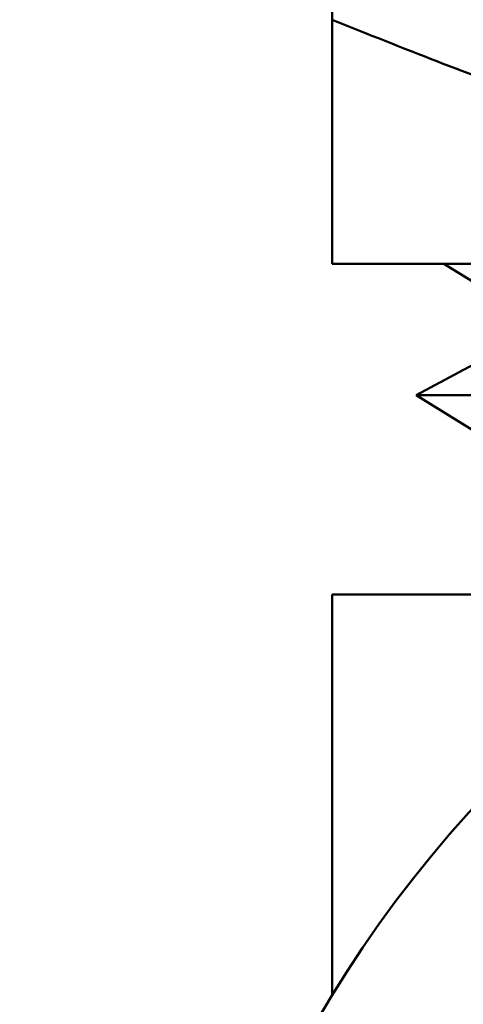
# Model space of a CAD drawing. Header units: inches. Extents: x 1 to 203, y 4 to 128.
# Tile 68 of 132: x 70.257 to 70.474, y 82.665 to 83.147. Entities that reach past the tile are written whole.
import ezdxf

# ---------------------------------------------------------------- set-up
doc = ezdxf.new("R2010")
doc.units = ezdxf.units.IN
doc.header["$LTSCALE"] = 6
doc.header["$MEASUREMENT"] = 0
doc.layers.add('Dimension (ANSI)', color=7, linetype='Continuous', lineweight=25)
doc.layers.add('Visible (ANSI)', color=7, linetype='Continuous', lineweight=50)
doc.styles.add('Note Text (ANSI)', font='tahoma.ttf')
doc.dimstyles.new('Default (ANSI)', dxfattribs={"dimscale": 6, "dimtxt": 0.12, "dimasz": 0.098425, "dimexe": 0.125, "dimexo": 0.0625, "dimgap": 0.031496, "dimtad": 0, "dimtih": 1, "dimtoh": 1, "dimrnd": 1e-08, "dimzin": 4, "dimdsep": 46, "dimtxsty": 'Note Text (ANSI)', "dimcen": 0.09, "dimdle": 0.393701, "dimclrd": 256, "dimclre": 256, "dimclrt": 256, "dimadec": 0, "dimazin": 1, "dimtfac": 1, "dimtofl": 0, "dimtmove": 0, "dimatfit": 3, "dimfxl": 1, "dimtolj": 1, "dimtzin": 4, "dimlwd": -1, "dimlwe": -1, "dimarcsym": 0})

# ---------------------------------------------------------------- blocks, each defined once
blk = doc.blocks.new('*D9')
at = {"layer": 'Defpoints', "color": 0, "transparency": 16777216}
for p in [(72.26228, 95.35828), (39.10677, 48.39126), (72.26228, 36.10779)]:
    blk.add_point(p, dxfattribs=at)
at = {"layer": 'Dimension (ANSI)', "transparency": 16777216}
for p, q in [((72.26228, 94.98328), (72.26228, 35.35779)), ((39.10677, 48.01626), (39.10677, 35.35779)), ((39.69733, 36.10779), (54.30409, 36.10779)), ((71.67173, 36.10779), (57.06496, 36.10779))]:
    blk.add_line(p, q, dxfattribs=at)
for points in [[(39.69733, 36.20622), (39.69733, 36.00937), (39.10677, 36.10779)], [(71.67173, 36.20622), (71.67173, 36.00937), (72.26228, 36.10779)]]:
    blk.add_solid(points, dxfattribs=at)
at = {"layer": 'Dimension (ANSI)', "transparency": 16777216, "insert": (54.49307, 36.48278), "char_height": 0.72, "attachment_point": 1, "style": 'Note Text (ANSI)'}
blk.add_mtext('\\A1;33.16', dxfattribs=at)

msp = doc.modelspace()

# ---------------------------------------------------------------- linework, layer by layer
at = {"layer": 'Visible (ANSI)'}
for p, q in [((70.40978, 83.55758), (70.40978, 83.14715)), ((70.40978, 83.02758), (70.40978, 83.14715)), ((70.40978, 83.02758), (70.90978, 83.02758)), ((70.51384, 82.99701), (70.46447, 83.02758)), ((70.51384, 82.99701), (70.45093, 82.96318)), ((70.45093, 82.96318), (71.36863, 82.96318)), ((70.51166, 82.92558), (70.45093, 82.96318)), ((70.40978, 82.86558), (70.40978, 82.66927)), ((70.60609, 82.86558), (70.40978, 82.86558))]:
    msp.add_line(p, q, dxfattribs=at)
for radius in [0.585, 0.491]:
    msp.add_circle((70.90978, 82.36558), radius, dxfattribs=at)
msp.add_rational_spline([(70.90978, 83.02758), (70.70267, 83.02758), (70.40978, 83.14715)], [3.80483125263, 3.80483125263, 3.15202541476], degree=2, dxfattribs=at)

# ---------------------------------------------------------------- dimensions: what is measured, and where the dimension line sits
at = {"layer": 'Dimension (ANSI)'}
dim = msp.add_linear_dim(base=(72.26228, 36.10779), p1=(39.10677, 48.39126), p2=(72.26228, 95.35828), angle=180, dimstyle='Default (ANSI)', override={"dimgap": 0.031496, "dimtih": 0, "dimtoh": 0, "dimdec": 2, "dimtol": 0, "dimlim": 0, "dimtp": 0, "dimtm": 0, "dimtdec": 2, "dimatfit": 1}, dxfattribs=at)
dim.commit()
dim.dimension.update_dxf_attribs({"geometry": '*D9', "text_midpoint": (55.68453, 36.10779), "dimtype": 160})

doc.saveas('drawing.dxf')
